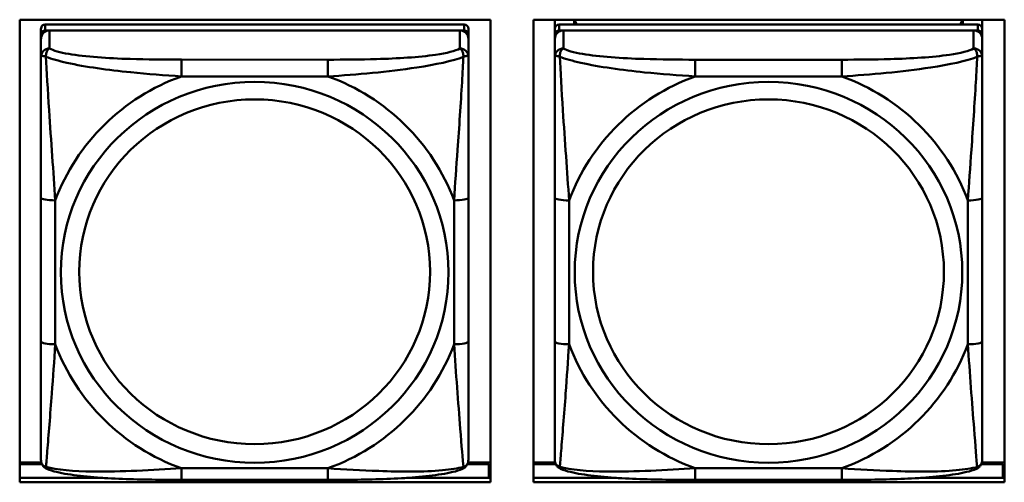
# Model space of a CAD drawing. Header units: inches. Extents: x 0.8 to 72.9, y -7.8 to 49.3.
# Tile 152 of 256: x 50.262 to 51.622, y 14.008 to 14.647. Entities that reach past the tile are written whole.
import ezdxf

# ---------------------------------------------------------------- set-up
doc = ezdxf.new("R2010")
doc.units = ezdxf.units.IN
doc.header["$MEASUREMENT"] = 0
doc.layers.add('Visible Edges(ROSSANSI)', color=7, linetype='Continuous', lineweight=50)
doc.layers.add('Visible Tangent Edges(ROSSANSI)', color=7, linetype='Continuous', lineweight=50)

msp = doc.modelspace()

# ---------------------------------------------------------------- linework, layer by layer
at = {"layer": 'Visible Edges(ROSSANSI)'}
for p, q in [((50.2619, 14.0083), (50.2619, 14.647)), ((50.2619, 14.647), (50.9125, 14.647)), ((50.876, 14.6404), (50.2973, 14.6405)), ((50.9125, 14.647), (50.9125, 14.0083)), ((50.9719, 14.0083), (50.9719, 14.647)), ((50.9719, 14.647), (51.6225, 14.647)), ((51.0013, 14.0943), (51.0013, 14.647)), ((51.0013, 14.647), (51.0013, 14.6441)), ((51.0013, 14.6413), (51.0013, 14.6441)), ((51.0013, 14.6046), (51.0013, 14.6413)), ((51.586, 14.6404), (51.0073, 14.6404)), ((51.0279, 14.6404), (51.0279, 14.647)), ((51.0317, 14.6404), (51.0284, 14.647)), ((51.5648, 14.647), (51.5616, 14.6404)), ((51.5653, 14.647), (51.5653, 14.6404)), ((51.5919, 14.647), (51.5919, 14.6347)), ((51.6225, 14.647), (51.6225, 14.0083)), ((50.2913, 14.0582), (50.2913, 14.6264)), ((50.2973, 14.6322), (50.876, 14.6322)), ((50.8701, 14.6322), (50.3032, 14.6322)), ((50.8819, 14.6264), (50.8819, 14.6346)), ((50.8819, 14.6264), (50.8819, 14.6206)), ((51.0013, 14.0582), (51.0013, 14.6264)), ((51.0073, 14.6322), (51.586, 14.6322)), ((51.5801, 14.6322), (51.0132, 14.6322)), ((51.5919, 14.6264), (51.5919, 14.6346)), ((51.5919, 14.6264), (51.5919, 14.6206)), ((50.2913, 14.6206), (50.2913, 14.064)), ((50.8819, 14.5957), (50.8819, 14.6206)), ((51.0013, 14.6206), (51.0013, 14.064)), ((51.5919, 14.5957), (51.5919, 14.6206)), ((51.0013, 14.6046), (51.0013, 14.5309)), ((51.0013, 14.5838), (51.0013, 14.3117)), ((51.0013, 14.5297), (51.0013, 14.5309)), ((50.8819, 14.2026), (50.8819, 14.4013)), ((51.5919, 14.2026), (51.5919, 14.4012)), ((51.0013, 14.3301), (51.0013, 14.3301)), ((51.0013, 14.3117), (51.0013, 14.3301)), ((51.0013, 14.2934), (51.0013, 14.3301)), ((51.0013, 14.2576), (51.0013, 14.3117)), ((51.0013, 14.2934), (51.0013, 14.2963)), ((51.0013, 14.2934), (51.0013, 14.1803)), ((51.0013, 14.2564), (51.0013, 14.2576)), ((51.0013, 14.1038), (51.0013, 14.1803)), ((51.0013, 14.1037), (51.0013, 14.0943)), ((51.0013, 14.0943), (51.0013, 14.0943)), ((50.2913, 14.064), (50.2913, 14.0665)), ((50.2913, 14.0391), (50.2913, 14.064)), ((51.0013, 14.064), (51.0013, 14.0664)), ((51.0013, 14.0391), (51.0013, 14.064)), ((50.2918, 14.0355), (50.2619, 14.0355)), ((50.2619, 14.0333), (50.2926, 14.0333)), ((50.8806, 14.0332), (50.9104, 14.0332)), ((50.9125, 14.0355), (50.8814, 14.0355)), ((50.9104, 14.0332), (50.9104, 14.0144)), ((51.0018, 14.0355), (50.9719, 14.0355)), ((50.9719, 14.0332), (51.0026, 14.0332)), ((51.5906, 14.0332), (51.6204, 14.0332)), ((51.6225, 14.0355), (51.5914, 14.0355)), ((51.6204, 14.0332), (51.6204, 14.0144)), ((50.2619, 14.0144), (50.3768, 14.0144)), ((50.7965, 14.0144), (50.9125, 14.0144)), ((50.9125, 14.0254), (50.9104, 14.0254)), ((50.9719, 14.0144), (51.0866, 14.0144)), ((51.5068, 14.0144), (51.6225, 14.0144)), ((51.6225, 14.0254), (51.6204, 14.0254)), ((50.9125, 14.0083), (50.2619, 14.0083)), ((50.6878, 14.0117), (50.4855, 14.0117)), ((51.6225, 14.0083), (50.9719, 14.0083)), ((51.3978, 14.0117), (51.1955, 14.0117))]:
    msp.add_line(p, q, dxfattribs=at)
for centre, major_axis, start_param, end_param in [((50.2973, 14.6347), (-0.00591, 0), 4.712366, 6.283162), ((50.876, 14.6346), (0.00591, 0), 6.283162, 7.853958), ((51.0073, 14.6346), (-0.00591, 0), 4.712366, 6.283162), ((51.586, 14.6346), (0.00591, 0), 6.283162, 7.853958), ((50.3032, 14.6206), (-0.0118, 0), 4.712366, 6.283162), ((50.2973, 14.6264), (-0.00591, 0), 4.712366, 6.283162), ((50.8701, 14.6206), (0.0118, 0), 6.283162, 7.853958), ((50.876, 14.6264), (0.00591, 0), 6.283162, 7.853958), ((51.0132, 14.6206), (-0.0118, 0), 4.712366, 6.283162), ((51.0073, 14.6264), (-0.00591, 0), 4.712366, 6.283162), ((51.5801, 14.6206), (0.0118, 0), 6.283162, 7.853958), ((51.586, 14.6264), (0.00591, 0), 6.283162, 7.853958)]:
    msp.add_ellipse(centre, major_axis=major_axis, ratio=0.981793, start_param=start_param, end_param=end_param, dxfattribs=at)
for points, knots in [([(50.8819, 14.5957), (50.8819, 14.5917), (50.8819, 14.5865), (50.8819, 14.5736), (50.8819, 14.5655), (50.8819, 14.546), (50.8819, 14.5342), (50.8819, 14.5081), (50.8819, 14.4939), (50.8819, 14.4655), (50.8819, 14.4513), (50.8819, 14.4252), (50.8819, 14.4131), (50.8819, 14.4013)], [-0.7963813, -0.7963813, -0.7963813, -0.7963813, -0.7327374, -0.7327374, -0.6587673, -0.6587673, -0.5649326, -0.5649326, -0.4570471, -0.4570471, -0.3491616, -0.3491616, -0.2569537, -0.2569537, -0.2569537, -0.2569537]), ([(51.5919, 14.5957), (51.5919, 14.5917), (51.5919, 14.5865), (51.5919, 14.5736), (51.5919, 14.5655), (51.5919, 14.5459), (51.5919, 14.5342), (51.5919, 14.5081), (51.5919, 14.4939), (51.5919, 14.4655), (51.5919, 14.4513), (51.5919, 14.4251), (51.5919, 14.4131), (51.5919, 14.4012)], [-0.7963813, -0.7963813, -0.7963813, -0.7963813, -0.7327374, -0.7327374, -0.6587673, -0.6587673, -0.5649326, -0.5649326, -0.4570471, -0.4570471, -0.3491616, -0.3491616, -0.2569537, -0.2569537, -0.2569537, -0.2569537]), ([(50.8819, 14.2026), (50.8819, 14.1887), (50.8819, 14.1748), (50.8819, 14.1473), (50.8819, 14.1338), (50.8819, 14.1079), (50.8819, 14.0953), (50.8819, 14.0724), (50.8819, 14.0621), (50.8819, 14.0479), (50.8819, 14.0432), (50.8819, 14.04), (50.8819, 14.0395), (50.8819, 14.0391)], [0.2569517, 0.2569517, 0.2569517, 0.2569517, 0.3649254, 0.3649254, 0.472899, 0.472899, 0.5808726, 0.5808726, 0.6888463, 0.6888463, 0.7733641, 0.7733641, 0.7968199, 0.7968199, 0.7968199, 0.7968199]), ([(51.5919, 14.2026), (51.5919, 14.1887), (51.5919, 14.1748), (51.5919, 14.1473), (51.5919, 14.1338), (51.5919, 14.1079), (51.5919, 14.0952), (51.5919, 14.0724), (51.5919, 14.0621), (51.5919, 14.0479), (51.5919, 14.0432), (51.5919, 14.04), (51.5919, 14.0394), (51.5919, 14.0391)], [0.2569517, 0.2569517, 0.2569517, 0.2569517, 0.3649254, 0.3649254, 0.472899, 0.472899, 0.5808726, 0.5808726, 0.6888463, 0.6888463, 0.7733641, 0.7733641, 0.7968199, 0.7968199, 0.7968199, 0.7968199]), ([(50.2994, 14.0268), (50.2983, 14.0273), (50.2972, 14.0279), (50.2953, 14.0294), (50.2944, 14.0304), (50.293, 14.0323), (50.2925, 14.0333), (50.2918, 14.0352), (50.2916, 14.0361), (50.2914, 14.0377), (50.2913, 14.0385), (50.2913, 14.0391)], [0.02510758, 0.02510758, 0.02510758, 0.02510758, 0.03074015, 0.03074015, 0.03637271, 0.03637271, 0.04200527, 0.04200527, 0.04763784, 0.04763784, 0.0532704, 0.0532704, 0.0532704, 0.0532704]), ([(50.8739, 14.0268), (50.8749, 14.0272), (50.876, 14.0279), (50.878, 14.0294), (50.8788, 14.0304), (50.8802, 14.0323), (50.8807, 14.0333), (50.8814, 14.0352), (50.8816, 14.0361), (50.8818, 14.0377), (50.8819, 14.0384), (50.8819, 14.0391)], [0.0251072, 0.0251072, 0.0251072, 0.0251072, 0.03073932, 0.03073932, 0.03637143, 0.03637143, 0.04200355, 0.04200355, 0.04763567, 0.04763567, 0.05326779, 0.05326779, 0.05326779, 0.05326779]), ([(51.0094, 14.0268), (51.0083, 14.0272), (51.0072, 14.0279), (51.0053, 14.0294), (51.0044, 14.0304), (51.003, 14.0323), (51.0025, 14.0333), (51.0018, 14.0352), (51.0016, 14.0361), (51.0014, 14.0377), (51.0013, 14.0384), (51.0013, 14.0391)], [0.02510758, 0.02510758, 0.02510758, 0.02510758, 0.03074015, 0.03074015, 0.03637271, 0.03637271, 0.04200527, 0.04200527, 0.04763784, 0.04763784, 0.0532704, 0.0532704, 0.0532704, 0.0532704]), ([(51.5839, 14.0268), (51.5849, 14.0272), (51.586, 14.0278), (51.588, 14.0294), (51.5888, 14.0303), (51.5902, 14.0323), (51.5907, 14.0333), (51.5914, 14.0352), (51.5916, 14.0361), (51.5918, 14.0377), (51.5919, 14.0384), (51.5919, 14.0391)], [0.0251072, 0.0251072, 0.0251072, 0.0251072, 0.03073932, 0.03073932, 0.03637143, 0.03637143, 0.04200355, 0.04200355, 0.04763567, 0.04763567, 0.05326779, 0.05326779, 0.05326779, 0.05326779]), ([(50.4855, 14.0117), (50.4719, 14.0117), (50.4583, 14.0118), (50.431, 14.0121), (50.4174, 14.0124), (50.3905, 14.0135), (50.3772, 14.0142), (50.3516, 14.0164), (50.3394, 14.0177), (50.3173, 14.0213), (50.3078, 14.0233), (50.2994, 14.0268)], [0.2569517, 0.2569517, 0.2569517, 0.2569517, 0.3597049, 0.3597049, 0.4624581, 0.4624581, 0.5652113, 0.5652113, 0.6679645, 0.6679645, 0.7707177, 0.7707177, 0.7707177, 0.7707177]), ([(50.8739, 14.0268), (50.8654, 14.0233), (50.8559, 14.0213), (50.8339, 14.0177), (50.8217, 14.0163), (50.796, 14.0142), (50.7827, 14.0135), (50.7559, 14.0124), (50.7423, 14.0121), (50.715, 14.0117), (50.7013, 14.0117), (50.6878, 14.0117)], [-0.7703503, -0.7703503, -0.7703503, -0.7703503, -0.667671, -0.667671, -0.5649917, -0.5649917, -0.4623124, -0.4623124, -0.3596331, -0.3596331, -0.2569537, -0.2569537, -0.2569537, -0.2569537]), ([(51.1955, 14.0117), (51.1819, 14.0117), (51.1683, 14.0117), (51.141, 14.0121), (51.1274, 14.0124), (51.1005, 14.0135), (51.0872, 14.0142), (51.0616, 14.0163), (51.0494, 14.0177), (51.0273, 14.0213), (51.0178, 14.0233), (51.0094, 14.0268)], [0.2569517, 0.2569517, 0.2569517, 0.2569517, 0.3597049, 0.3597049, 0.4624581, 0.4624581, 0.5652113, 0.5652113, 0.6679645, 0.6679645, 0.7707177, 0.7707177, 0.7707177, 0.7707177]), ([(51.5839, 14.0268), (51.5754, 14.0233), (51.5659, 14.0213), (51.5439, 14.0177), (51.5317, 14.0163), (51.506, 14.0142), (51.4927, 14.0135), (51.4659, 14.0124), (51.4523, 14.0121), (51.425, 14.0117), (51.4113, 14.0117), (51.3978, 14.0117)], [-0.7703503, -0.7703503, -0.7703503, -0.7703503, -0.667671, -0.667671, -0.5649917, -0.5649917, -0.4623124, -0.4623124, -0.3596331, -0.3596331, -0.2569537, -0.2569537, -0.2569537, -0.2569537])]:
    msp.add_open_spline(points, degree=3, knots=knots, dxfattribs=at)
at = {"layer": 'Visible Tangent Edges(ROSSANSI)'}
for p, q in [((50.2973, 14.6322), (50.2973, 14.6405)), ((50.876, 14.6404), (50.876, 14.6322)), ((51.0073, 14.6322), (51.0073, 14.6404)), ((51.586, 14.6404), (51.586, 14.6322)), ((50.2913, 14.6347), (50.2913, 14.6264)), ((50.3032, 14.6073), (50.3032, 14.6322)), ((50.8701, 14.6322), (50.8701, 14.6073)), ((51.0013, 14.6346), (51.0013, 14.6264)), ((51.0132, 14.6073), (51.0132, 14.6322)), ((51.5801, 14.6322), (51.5801, 14.6073)), ((50.2913, 14.6206), (50.2913, 14.5957)), ((51.0013, 14.6206), (51.0013, 14.5957)), ((50.6878, 14.5918), (50.4855, 14.5919)), ((51.3978, 14.5918), (51.1955, 14.5918)), ((50.4855, 14.5688), (50.6878, 14.5688)), ((51.1955, 14.5688), (51.3978, 14.5688)), ((50.2913, 14.4013), (50.2913, 14.2026)), ((50.311, 14.1989), (50.311, 14.3975)), ((50.8622, 14.3975), (50.8622, 14.1989)), ((51.0013, 14.4012), (51.0013, 14.2026)), ((51.021, 14.1989), (51.021, 14.3975)), ((51.5722, 14.3975), (51.5722, 14.1989)), ((50.6878, 14.0276), (50.4855, 14.0276)), ((51.3978, 14.0276), (51.1955, 14.0276))]:
    msp.add_line(p, q, dxfattribs=at)
for centre, major_axis, ratio, start_param, end_param in [((50.3032, 14.5957), (-0.0118, 0), 0.981793, 4.712366, 6.283162), ((50.8701, 14.5957), (0.0118, 0), 0.981793, 6.283162, 7.853958), ((51.0132, 14.5957), (-0.0118, 0), 0.981793, 4.712366, 6.283162), ((51.5801, 14.5957), (0.0118, 0), 0.981793, 6.283162, 7.853958), ((50.4855, 14.5725), (0, 0.0197), 0.00001, 4.521275, 6.092066), ((50.6878, 14.5725), (0, 0.0197), 0.00001, 4.521276, 6.092082), ((51.1955, 14.5725), (0, 0.0197), 0.00001, 4.521275, 6.092066), ((51.3978, 14.5725), (0, 0.0197), 0.00001, 4.521276, 6.092082), ((50.5866, 14.2982), (-0.2936, 0), 0.981793, 5.064132, 5.931395), ((50.5866, 14.2982), (0.2936, 0), 0.981793, 0.351743, 1.219006), ((51.2966, 14.2982), (-0.2936, 0), 0.981793, 5.064132, 5.931395), ((51.2966, 14.2982), (0.2936, 0), 0.981793, 0.351743, 1.219006), ((50.311, 14.4013), (-0.0197, 0), 0.189952, 0.000005, 1.570801), ((50.8622, 14.4013), (0.0197, 0), 0.189952, 4.712393, 6.28319), ((51.021, 14.4012), (-0.0197, 0), 0.189952, 0.000005, 1.570801), ((51.5722, 14.4012), (0.0197, 0), 0.189952, 4.712393, 6.28319), ((50.311, 14.2026), (-0.0197, 0), 0.189952, 0.000005, 1.570801), ((50.5866, 14.2982), (-0.2936, 0), 0.981793, 0.351743, 1.219006), ((50.5866, 14.2982), (0.2936, 0), 0.981793, 5.064132, 5.931395), ((50.8622, 14.2026), (0.0197, 0), 0.189952, 4.712393, 6.28319), ((51.021, 14.2026), (-0.0197, 0), 0.189952, 0.000005, 1.570801), ((51.2966, 14.2982), (-0.2936, 0), 0.981793, 0.351743, 1.219006), ((51.2966, 14.2982), (0.2936, 0), 0.981793, 5.064132, 5.931395), ((51.5722, 14.2026), (0.0197, 0), 0.189952, 4.712393, 6.28319), ((50.4855, 14.0314), (0, -0.0197), 0.00001, 0.000003, 1.379683), ((50.6878, 14.0314), (0, -0.0197), 0.00001, 6.283179, 7.662868), ((51.1955, 14.0314), (0, -0.0197), 0.00001, 0.000001, 1.379683), ((51.3978, 14.0314), (0, -0.0197), 0.00001, 0.000005, 1.379683)]:
    msp.add_ellipse(centre, major_axis=major_axis, ratio=ratio, start_param=start_param, end_param=end_param, dxfattribs=at)
for centre, major_axis in [((50.5866, 14.2982), (-0.2678, 0)), ((51.2966, 14.2982), (-0.2678, 0)), ((50.5866, 14.299), (-0.2424, 0)), ((51.2966, 14.299), (-0.2424, 0))]:
    msp.add_ellipse(centre, major_axis=major_axis, ratio=0.981793, dxfattribs=at)
for points, knots in [([(50.2982, 14.5958), (50.2982, 14.5969), (50.2982, 14.5979), (50.2985, 14.6), (50.2987, 14.6009), (50.2991, 14.6024), (50.2993, 14.6029), (50.2996, 14.6036), (50.2998, 14.6038), (50.3001, 14.6044), (50.3003, 14.6047), (50.3009, 14.6055), (50.3012, 14.6059), (50.3021, 14.6067), (50.3026, 14.6071), (50.3032, 14.6073)], [-0.00023197, -0.00023197, -0.00023197, -0.00023197, 0.00913095, 0.00913095, 0.01983142, 0.01983142, 0.02651922, 0.02651922, 0.02986312, 0.02986312, 0.03521335, 0.03521335, 0.04377373, 0.04377373, 0.0532704, 0.0532704, 0.0532704, 0.0532704]), ([(50.4855, 14.5919), (50.4618, 14.5919), (50.4378, 14.592), (50.4145, 14.5928), (50.3838, 14.5937), (50.3529, 14.5957), (50.3297, 14.5997), (50.3176, 14.6018), (50.308, 14.6044), (50.3032, 14.6073)], [0.2569537, 0.2569537, 0.2569537, 0.2569537, 0.4371919, 0.4371919, 0.4371919, 0.6739428, 0.6739428, 0.6739428, 0.7963818, 0.7963818, 0.7963818, 0.7963818]), ([(50.8701, 14.6073), (50.8644, 14.6038), (50.8519, 14.6008), (50.8367, 14.5986), (50.8132, 14.5952), (50.7841, 14.5935), (50.755, 14.5926), (50.7328, 14.592), (50.7102, 14.5918), (50.6878, 14.5918)], [-0.7968224, -0.7968224, -0.7968224, -0.7968224, -0.6514613, -0.6514613, -0.6514613, -0.427691, -0.427691, -0.427691, -0.2569517, -0.2569517, -0.2569517, -0.2569517]), ([(50.8701, 14.6073), (50.8706, 14.607), (50.8711, 14.6067), (50.872, 14.6059), (50.8724, 14.6055), (50.873, 14.6047), (50.8732, 14.6044), (50.8735, 14.6038), (50.8736, 14.6036), (50.8739, 14.6029), (50.8741, 14.6024), (50.8746, 14.6009), (50.8748, 14.5999), (50.875, 14.5979), (50.8751, 14.5969), (50.875, 14.5958)], [-0.0532704, -0.0532704, -0.0532704, -0.0532704, -0.04377373, -0.04377373, -0.03521335, -0.03521335, -0.02986312, -0.02986312, -0.02651922, -0.02651922, -0.01983142, -0.01983142, -0.00913095, -0.00913095, 0.00023197, 0.00023197, 0.00023197, 0.00023197]), ([(51.0082, 14.5958), (51.0082, 14.5969), (51.0082, 14.5979), (51.0085, 14.5999), (51.0087, 14.6009), (51.0091, 14.6024), (51.0093, 14.6029), (51.0096, 14.6036), (51.0098, 14.6038), (51.0101, 14.6044), (51.0103, 14.6047), (51.0109, 14.6055), (51.0112, 14.6059), (51.0121, 14.6067), (51.0126, 14.607), (51.0132, 14.6073)], [-0.00023197, -0.00023197, -0.00023197, -0.00023197, 0.00913095, 0.00913095, 0.01983142, 0.01983142, 0.02651922, 0.02651922, 0.02986312, 0.02986312, 0.03521335, 0.03521335, 0.04377373, 0.04377373, 0.0532704, 0.0532704, 0.0532704, 0.0532704]), ([(51.1955, 14.5918), (51.1718, 14.5918), (51.1478, 14.592), (51.1245, 14.5928), (51.0938, 14.5937), (51.0629, 14.5957), (51.0397, 14.5997), (51.0276, 14.6018), (51.018, 14.6044), (51.0132, 14.6073)], [0.2569537, 0.2569537, 0.2569537, 0.2569537, 0.4371919, 0.4371919, 0.4371919, 0.6739428, 0.6739428, 0.6739428, 0.7963818, 0.7963818, 0.7963818, 0.7963818]), ([(51.5801, 14.6073), (51.5744, 14.6038), (51.5619, 14.6008), (51.5467, 14.5986), (51.5232, 14.5952), (51.4941, 14.5935), (51.465, 14.5926), (51.4428, 14.592), (51.4202, 14.5918), (51.3978, 14.5918)], [-0.7968224, -0.7968224, -0.7968224, -0.7968224, -0.6514613, -0.6514613, -0.6514613, -0.427691, -0.427691, -0.427691, -0.2569517, -0.2569517, -0.2569517, -0.2569517]), ([(51.5801, 14.6073), (51.5806, 14.607), (51.5811, 14.6067), (51.582, 14.6059), (51.5824, 14.6055), (51.583, 14.6047), (51.5832, 14.6044), (51.5835, 14.6038), (51.5836, 14.6036), (51.5839, 14.6029), (51.5841, 14.6023), (51.5846, 14.6009), (51.5848, 14.5999), (51.585, 14.5979), (51.5851, 14.5969), (51.585, 14.5958)], [-0.0532704, -0.0532704, -0.0532704, -0.0532704, -0.04377373, -0.04377373, -0.03521335, -0.03521335, -0.02986312, -0.02986312, -0.02651922, -0.02651922, -0.01983142, -0.01983142, -0.00913095, -0.00913095, 0.00023197, 0.00023197, 0.00023197, 0.00023197]), ([(50.2913, 14.5957), (50.2913, 14.5866), (50.2913, 14.5714), (50.2913, 14.5542), (50.2913, 14.5278), (50.2913, 14.4975), (50.2913, 14.4681), (50.2913, 14.4457), (50.2913, 14.4233), (50.2913, 14.4013)], [-0.7968224, -0.7968224, -0.7968224, -0.7968224, -0.6514613, -0.6514613, -0.6514613, -0.427691, -0.427691, -0.427691, -0.2569517, -0.2569517, -0.2569517, -0.2569517]), ([(50.2913, 14.5957), (50.2913, 14.596), (50.2914, 14.5962), (50.2917, 14.5965), (50.2919, 14.5967), (50.2922, 14.5968), (50.2924, 14.5969), (50.2927, 14.5969), (50.2928, 14.5969), (50.2933, 14.5969), (50.2936, 14.5969), (50.2945, 14.5968), (50.2952, 14.5967), (50.2966, 14.5963), (50.2974, 14.5961), (50.2982, 14.5958)], [-0.0532704, -0.0532704, -0.0532704, -0.0532704, -0.04377373, -0.04377373, -0.03521335, -0.03521335, -0.02986312, -0.02986312, -0.02651922, -0.02651922, -0.01983142, -0.01983142, -0.00913095, -0.00913095, 0.00023197, 0.00023197, 0.00023197, 0.00023197]), ([(50.2982, 14.5958), (50.3059, 14.5929), (50.3159, 14.59), (50.3529, 14.5818), (50.3846, 14.5776), (50.4389, 14.572), (50.4621, 14.5701), (50.4855, 14.5688)], [-0.7478145, -0.7478145, -0.7478145, -0.7478145, -0.6493253, -0.6493253, -0.427691, -0.427691, -0.2569537, -0.2569537, -0.2569537, -0.2569537]), ([(50.311, 14.3975), (50.3086, 14.4372), (50.3053, 14.4794), (50.3007, 14.5494), (50.2991, 14.5768), (50.2982, 14.5958)], [0.2569517, 0.2569517, 0.2569517, 0.2569517, 0.5559983, 0.5559983, 0.7482818, 0.7482818, 0.7482818, 0.7482818]), ([(50.6878, 14.5688), (50.7283, 14.5711), (50.7706, 14.5749), (50.8363, 14.5849), (50.8607, 14.59), (50.875, 14.5958)], [0.2569517, 0.2569517, 0.2569517, 0.2569517, 0.5559983, 0.5559983, 0.7482818, 0.7482818, 0.7482818, 0.7482818]), ([(50.875, 14.5958), (50.8746, 14.5858), (50.8739, 14.5738), (50.8714, 14.5317), (50.8692, 14.4985), (50.8653, 14.4435), (50.8636, 14.4204), (50.8622, 14.3975)], [-0.7478145, -0.7478145, -0.7478145, -0.7478145, -0.6493253, -0.6493253, -0.427691, -0.427691, -0.2569537, -0.2569537, -0.2569537, -0.2569537]), ([(50.875, 14.5958), (50.8759, 14.5961), (50.8766, 14.5963), (50.8781, 14.5967), (50.8788, 14.5968), (50.8797, 14.5969), (50.88, 14.5969), (50.8804, 14.5969), (50.8805, 14.5969), (50.8809, 14.5969), (50.881, 14.5968), (50.8814, 14.5967), (50.8816, 14.5965), (50.8818, 14.5962), (50.8819, 14.596), (50.8819, 14.5957)], [-0.00023197, -0.00023197, -0.00023197, -0.00023197, 0.00913095, 0.00913095, 0.01983142, 0.01983142, 0.02651922, 0.02651922, 0.02986312, 0.02986312, 0.03521335, 0.03521335, 0.04377373, 0.04377373, 0.0532704, 0.0532704, 0.0532704, 0.0532704]), ([(51.0013, 14.5957), (51.0013, 14.5866), (51.0013, 14.5713), (51.0013, 14.5542), (51.0013, 14.5278), (51.0013, 14.4975), (51.0013, 14.4681), (51.0013, 14.4456), (51.0013, 14.4232), (51.0013, 14.4012)], [-0.7968224, -0.7968224, -0.7968224, -0.7968224, -0.6514613, -0.6514613, -0.6514613, -0.427691, -0.427691, -0.427691, -0.2569517, -0.2569517, -0.2569517, -0.2569517]), ([(51.0013, 14.5957), (51.0013, 14.596), (51.0014, 14.5962), (51.0017, 14.5965), (51.0019, 14.5967), (51.0022, 14.5968), (51.0024, 14.5969), (51.0027, 14.5969), (51.0028, 14.5969), (51.0033, 14.5969), (51.0036, 14.5969), (51.0045, 14.5968), (51.0052, 14.5967), (51.0066, 14.5963), (51.0074, 14.5961), (51.0082, 14.5958)], [-0.0532704, -0.0532704, -0.0532704, -0.0532704, -0.04377373, -0.04377373, -0.03521335, -0.03521335, -0.02986312, -0.02986312, -0.02651922, -0.02651922, -0.01983142, -0.01983142, -0.00913095, -0.00913095, 0.00023197, 0.00023197, 0.00023197, 0.00023197]), ([(51.0082, 14.5958), (51.0159, 14.5929), (51.0259, 14.59), (51.0629, 14.5818), (51.0946, 14.5775), (51.1489, 14.5719), (51.1721, 14.5701), (51.1955, 14.5688)], [-0.7478145, -0.7478145, -0.7478145, -0.7478145, -0.6493253, -0.6493253, -0.427691, -0.427691, -0.2569537, -0.2569537, -0.2569537, -0.2569537]), ([(51.021, 14.3975), (51.0186, 14.4372), (51.0153, 14.4794), (51.0107, 14.5493), (51.0091, 14.5768), (51.0082, 14.5958)], [0.2569517, 0.2569517, 0.2569517, 0.2569517, 0.5559983, 0.5559983, 0.7482818, 0.7482818, 0.7482818, 0.7482818]), ([(51.3978, 14.5688), (51.4383, 14.5711), (51.4806, 14.5749), (51.5463, 14.5849), (51.5707, 14.59), (51.585, 14.5958)], [0.2569517, 0.2569517, 0.2569517, 0.2569517, 0.5559983, 0.5559983, 0.7482818, 0.7482818, 0.7482818, 0.7482818]), ([(51.585, 14.5958), (51.5846, 14.5858), (51.5839, 14.5737), (51.5814, 14.5316), (51.5792, 14.4985), (51.5753, 14.4434), (51.5736, 14.4204), (51.5722, 14.3975)], [-0.7478145, -0.7478145, -0.7478145, -0.7478145, -0.6493253, -0.6493253, -0.427691, -0.427691, -0.2569537, -0.2569537, -0.2569537, -0.2569537]), ([(51.585, 14.5958), (51.5859, 14.5961), (51.5866, 14.5963), (51.5881, 14.5967), (51.5888, 14.5968), (51.5897, 14.5969), (51.59, 14.5969), (51.5904, 14.5969), (51.5905, 14.5969), (51.5909, 14.5968), (51.591, 14.5968), (51.5914, 14.5966), (51.5916, 14.5965), (51.5918, 14.5962), (51.5919, 14.596), (51.5919, 14.5957)], [-0.00023197, -0.00023197, -0.00023197, -0.00023197, 0.00913095, 0.00913095, 0.01983142, 0.01983142, 0.02651922, 0.02651922, 0.02986312, 0.02986312, 0.03521335, 0.03521335, 0.04377373, 0.04377373, 0.0532704, 0.0532704, 0.0532704, 0.0532704]), ([(50.2913, 14.2026), (50.2913, 14.1794), (50.2913, 14.156), (50.2913, 14.1338), (50.2913, 14.1047), (50.2913, 14.0764), (50.2913, 14.0575), (50.2913, 14.0478), (50.2913, 14.0409), (50.2913, 14.0391)], [0.2569537, 0.2569537, 0.2569537, 0.2569537, 0.4371919, 0.4371919, 0.4371919, 0.6739428, 0.6739428, 0.6739428, 0.7963818, 0.7963818, 0.7963818, 0.7963818]), ([(50.2982, 14.0295), (50.2987, 14.0345), (50.2993, 14.0421), (50.3018, 14.0727), (50.3041, 14.1018), (50.308, 14.1533), (50.3096, 14.1759), (50.311, 14.1989)], [-0.7478145, -0.7478145, -0.7478145, -0.7478145, -0.6493253, -0.6493253, -0.427691, -0.427691, -0.2569537, -0.2569537, -0.2569537, -0.2569537]), ([(50.8622, 14.1989), (50.8646, 14.1591), (50.8679, 14.1181), (50.8725, 14.0592), (50.8741, 14.0387), (50.875, 14.0295)], [0.2569517, 0.2569517, 0.2569517, 0.2569517, 0.5559983, 0.5559983, 0.7482818, 0.7482818, 0.7482818, 0.7482818]), ([(51.0013, 14.2026), (51.0013, 14.1794), (51.0013, 14.156), (51.0013, 14.1338), (51.0013, 14.1047), (51.0013, 14.0764), (51.0013, 14.0575), (51.0013, 14.0478), (51.0013, 14.0409), (51.0013, 14.0391)], [0.2569537, 0.2569537, 0.2569537, 0.2569537, 0.4371919, 0.4371919, 0.4371919, 0.6739428, 0.6739428, 0.6739428, 0.7963818, 0.7963818, 0.7963818, 0.7963818]), ([(51.0082, 14.0295), (51.0087, 14.0345), (51.0093, 14.0421), (51.0118, 14.0727), (51.0141, 14.1018), (51.018, 14.1533), (51.0196, 14.1759), (51.021, 14.1989)], [-0.7478145, -0.7478145, -0.7478145, -0.7478145, -0.6493253, -0.6493253, -0.427691, -0.427691, -0.2569537, -0.2569537, -0.2569537, -0.2569537]), ([(51.5722, 14.1989), (51.5746, 14.1591), (51.5779, 14.1181), (51.5825, 14.0591), (51.5841, 14.0387), (51.585, 14.0294)], [0.2569517, 0.2569517, 0.2569517, 0.2569517, 0.5559983, 0.5559983, 0.7482818, 0.7482818, 0.7482818, 0.7482818]), ([(50.2982, 14.0295), (50.2974, 14.0297), (50.2966, 14.0301), (50.2952, 14.0309), (50.2945, 14.0314), (50.2936, 14.0324), (50.2933, 14.0328), (50.2928, 14.0334), (50.2927, 14.0336), (50.2924, 14.0342), (50.2922, 14.0345), (50.2918, 14.0355), (50.2917, 14.0362), (50.2914, 14.0376), (50.2913, 14.0383), (50.2913, 14.0391)], [-0.00023197, -0.00023197, -0.00023197, -0.00023197, 0.00913095, 0.00913095, 0.01983142, 0.01983142, 0.02651922, 0.02651922, 0.02986312, 0.02986312, 0.03521335, 0.03521335, 0.04377373, 0.04377373, 0.0532704, 0.0532704, 0.0532704, 0.0532704]), ([(50.2994, 14.0268), (50.2992, 14.0269), (50.2991, 14.027), (50.2987, 14.0273), (50.2985, 14.0276), (50.2982, 14.0285), (50.2982, 14.0289), (50.2982, 14.0295)], [-0.02510758, -0.02510758, -0.02510758, -0.02510758, -0.01983142, -0.01983142, -0.00913095, -0.00913095, 0.00023197, 0.00023197, 0.00023197, 0.00023197]), ([(50.4855, 14.0276), (50.445, 14.0253), (50.4026, 14.0226), (50.337, 14.0236), (50.3125, 14.0255), (50.2982, 14.0295)], [0.2569517, 0.2569517, 0.2569517, 0.2569517, 0.5559983, 0.5559983, 0.7482818, 0.7482818, 0.7482818, 0.7482818]), ([(50.875, 14.0295), (50.8674, 14.0275), (50.8574, 14.0259), (50.8203, 14.0226), (50.7886, 14.0228), (50.7344, 14.0248), (50.7111, 14.0262), (50.6878, 14.0276)], [-0.7478145, -0.7478145, -0.7478145, -0.7478145, -0.6493253, -0.6493253, -0.427691, -0.427691, -0.2569537, -0.2569537, -0.2569537, -0.2569537]), ([(50.875, 14.0295), (50.8751, 14.0289), (50.875, 14.0284), (50.8748, 14.0276), (50.8746, 14.0273), (50.8742, 14.027), (50.874, 14.0269), (50.8739, 14.0268)], [-0.00023197, -0.00023197, -0.00023197, -0.00023197, 0.00913095, 0.00913095, 0.01983142, 0.01983142, 0.0251072, 0.0251072, 0.0251072, 0.0251072]), ([(50.8819, 14.0391), (50.8819, 14.0383), (50.8818, 14.0375), (50.8816, 14.0361), (50.8814, 14.0355), (50.881, 14.0345), (50.8808, 14.0342), (50.8805, 14.0336), (50.8804, 14.0334), (50.88, 14.0328), (50.8797, 14.0324), (50.8787, 14.0314), (50.8781, 14.0309), (50.8766, 14.03), (50.8759, 14.0297), (50.875, 14.0295)], [-0.05326779, -0.05326779, -0.05326779, -0.05326779, -0.04377373, -0.04377373, -0.03521335, -0.03521335, -0.02986312, -0.02986312, -0.02651922, -0.02651922, -0.01983142, -0.01983142, -0.00913095, -0.00913095, 0.00023197, 0.00023197, 0.00023197, 0.00023197]), ([(51.0082, 14.0295), (51.0074, 14.0297), (51.0066, 14.03), (51.0052, 14.0309), (51.0045, 14.0314), (51.0036, 14.0324), (51.0033, 14.0328), (51.0028, 14.0334), (51.0027, 14.0336), (51.0024, 14.0342), (51.0022, 14.0345), (51.0018, 14.0355), (51.0017, 14.0361), (51.0014, 14.0375), (51.0013, 14.0383), (51.0013, 14.0391)], [-0.00023197, -0.00023197, -0.00023197, -0.00023197, 0.00913095, 0.00913095, 0.01983142, 0.01983142, 0.02651922, 0.02651922, 0.02986312, 0.02986312, 0.03521335, 0.03521335, 0.04377373, 0.04377373, 0.0532704, 0.0532704, 0.0532704, 0.0532704]), ([(51.0094, 14.0268), (51.0092, 14.0269), (51.0091, 14.027), (51.0087, 14.0273), (51.0085, 14.0276), (51.0082, 14.0284), (51.0082, 14.0289), (51.0082, 14.0295)], [-0.02510758, -0.02510758, -0.02510758, -0.02510758, -0.01983142, -0.01983142, -0.00913095, -0.00913095, 0.00023197, 0.00023197, 0.00023197, 0.00023197]), ([(51.1955, 14.0276), (51.155, 14.0252), (51.1126, 14.0226), (51.047, 14.0236), (51.0225, 14.0255), (51.0082, 14.0295)], [0.2569517, 0.2569517, 0.2569517, 0.2569517, 0.5559983, 0.5559983, 0.7482818, 0.7482818, 0.7482818, 0.7482818]), ([(51.585, 14.0294), (51.5774, 14.0275), (51.5674, 14.0259), (51.5303, 14.0226), (51.4986, 14.0228), (51.4444, 14.0248), (51.4211, 14.0262), (51.3978, 14.0276)], [-0.7478145, -0.7478145, -0.7478145, -0.7478145, -0.6493253, -0.6493253, -0.427691, -0.427691, -0.2569537, -0.2569537, -0.2569537, -0.2569537]), ([(51.585, 14.0294), (51.5851, 14.0289), (51.585, 14.0284), (51.5848, 14.0276), (51.5846, 14.0273), (51.5842, 14.0269), (51.584, 14.0269), (51.5839, 14.0268)], [-0.00023197, -0.00023197, -0.00023197, -0.00023197, 0.00913095, 0.00913095, 0.01983142, 0.01983142, 0.0251072, 0.0251072, 0.0251072, 0.0251072]), ([(51.5919, 14.0391), (51.5919, 14.0383), (51.5918, 14.0375), (51.5916, 14.0361), (51.5914, 14.0355), (51.591, 14.0345), (51.5908, 14.0342), (51.5905, 14.0336), (51.5904, 14.0334), (51.59, 14.0327), (51.5897, 14.0323), (51.5887, 14.0314), (51.5881, 14.0309), (51.5866, 14.03), (51.5859, 14.0297), (51.585, 14.0294)], [-0.05326779, -0.05326779, -0.05326779, -0.05326779, -0.04377373, -0.04377373, -0.03521335, -0.03521335, -0.02986312, -0.02986312, -0.02651922, -0.02651922, -0.01983142, -0.01983142, -0.00913095, -0.00913095, 0.00023197, 0.00023197, 0.00023197, 0.00023197])]:
    msp.add_open_spline(points, degree=3, knots=knots, dxfattribs=at)

doc.saveas('drawing.dxf')
